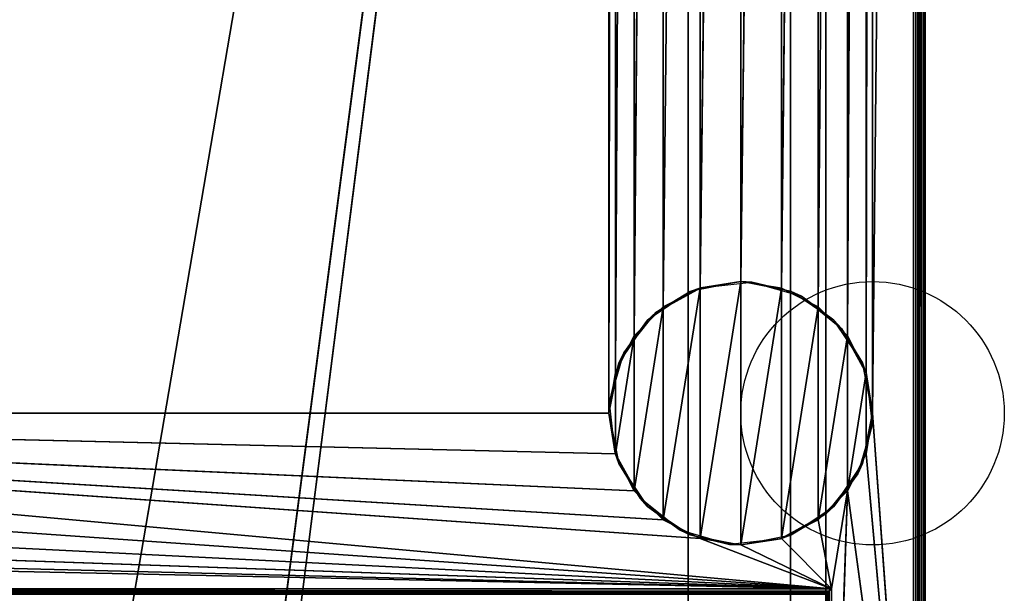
# Model space of a CAD drawing. Header units: millimetres. Extents: x -10 to 414, y -827 to 10.
# Tile 34 of 40: x 245 to 414, y -716 to -618. Entities that reach past the tile are written whole.
import ezdxf

# ---------------------------------------------------------------- set-up
doc = ezdxf.new("R2010")
doc.units = ezdxf.units.MM
doc.header["$MEASUREMENT"] = 0
for name, color, linetype, lineweight in [('0 Misc', 7, 'Continuous', 35), ('10 Raster Images', 7, 'Continuous', 35), ('5 Hatches', 7, 'Continuous', 35)]:
    doc.layers.add(name, color=color, linetype=linetype, lineweight=lineweight)

msp = doc.modelspace()

# ---------------------------------------------------------------- linework, layer by layer
at = {"layer": '0 Misc', "color": 160, "linetype": 'Continuous', "lineweight": 25}
for p, q in [((399, -1, 1195), (399, -799, 1195)), ((400, -1, 1174), (400, -799, 1174)), ((400, -799, 1194), (400, -1, 1194)), ((391, -685, 12), (398, -2, 12)), ((398, -781, 12), (398, -2, 12)), ((399, -2, 13), (399, -781, 13)), ((399, -781, 1173), (399, -2, 1173)), ((383, -17, 34.5), (383, -715, 34.5)), ((383, -17, 1173), (383, -781, 1173)), ((383, -781, 13), (383, -17, 1173)), ((383, -715.89, 33.95), (383, -17, 1173)), ((383, -715.71, 34.21), (383, -17, 1173)), ((383, -715.45, 34.39), (383, -17, 1173)), ((383, -715.16, 34.49), (383, -17, 1173)), ((383, -715, 34.5), (383, -17, 1173)), ((260.5, -742, 70), (377, -59, 70)), ((287.5, -742, 70), (377, -59, 70)), ((287.5, -764, 70), (377, -59, 70)), ((346, -685, 12), (346, -59, 12)), ((359.5, -783, 809), (359.5, -59, 809)), ((359.5, -783, 786), (359.5, -59, 786)), ((359.5, -783, 451), (359.5, -59, 451)), ((359.5, -783, 428), (359.5, -59, 428)), ((377, -783, 93), (377, -59, 93)), ((377, -783, 70), (377, -59, 70)), ((389.9, -678.05, 12), (391, -59, 12)), ((391, -59, 12), (391, -685, 12)), ((346, -685, 12), (347.1, -65.95, 12)), ((347.1, -678.05, 12), (347.1, -65.95, 12)), ((386.7, -671.77, 12), (389.9, -65.95, 12)), ((389.9, -678.05, 12), (389.9, -65.95, 12)), ((347.1, -678.05, 12), (350.3, -72.23, 12)), ((350.3, -671.77, 12), (350.3, -72.23, 12)), ((381.73, -666.8, 12), (386.7, -72.23, 12)), ((386.7, -671.77, 12), (386.7, -72.23, 12)), ((350.3, -671.77, 12), (355.27, -77.2, 12)), ((355.27, -666.8, 12), (355.27, -77.2, 12)), ((375.45, -663.6, 12), (381.73, -77.2, 12)), ((381.73, -666.8, 12), (381.73, -77.2, 12)), ((355.27, -666.8, 12), (361.55, -80.4, 12)), ((361.55, -663.6, 12), (361.55, -80.4, 12)), ((368.5, -662.5, 12), (375.45, -80.4, 12)), ((375.45, -663.6, 12), (375.45, -80.4, 12)), ((361.55, -663.6, 12), (368.5, -81.5, 12)), ((368.5, -662.5, 12), (368.5, -81.5, 12)), ((355.27, -703.2), (361.55, -663.6)), ((361.55, -706.4), (368.5, -662.5)), ((361.55, -706.4), (361.55, -663.6)), ((368.5, -707.5), (368.5, -662.5)), ((368.5, -707.5), (375.45, -663.6)), ((375.45, -706.4), (375.45, -663.6)), ((350.3, -698.23), (355.27, -666.8)), ((355.27, -703.2), (355.27, -666.8)), ((375.45, -706.4), (381.73, -666.8)), ((381.73, -703.2), (381.73, -666.8)), ((347.1, -691.95), (350.3, -671.77)), ((350.3, -698.23), (350.3, -671.77)), ((381.73, -703.2), (386.7, -671.77)), ((386.7, -698.23), (386.7, -671.77)), ((347.1, -691.95), (347.1, -678.05)), ((386.7, -698.23), (389.9, -678.05)), ((389.9, -691.95), (389.9, -678.05)), ((384, -715, 12), (54, -685, 12)), ((361.55, -706.4, 12), (54, -685, 12)), ((355.27, -703.2, 12), (54, -685, 12)), ((350.3, -698.23, 12), (54, -685, 12)), ((347.1, -691.95, 12), (54, -685, 12)), ((346, -685, 12), (54, -685, 12)), ((398, -781, 12), (391, -685, 12)), ((384, -715, 12), (52.9, -691.95, 12)), ((398, -781, 12), (389.9, -691.95, 12)), ((384, -715, 12), (49.7, -698.23, 12)), ((384, -715, 12), (386.7, -698.23, 12)), ((384, -781, 12), (386.7, -698.23, 12)), ((398, -781, 12), (386.7, -698.23, 12)), ((384, -715, 12), (44.73, -703.2, 12)), ((384, -715, 12), (381.73, -703.2, 12)), ((384, -715, 12), (31.5, -707.5, 12)), ((384, -715, 12), (38.45, -706.4, 12)), ((384, -715, 12), (361.55, -706.4, 12)), ((384, -715, 12), (368.5, -707.5, 12)), ((384, -715, 12), (375.45, -706.4, 12)), ((16, -715, 12), (384, -715, 12)), ((383, -715, 34.5), (17, -715, 34.5)), ((384, -715, 12), (384, -781, 12))]:
    msp.add_line(p, q, dxfattribs=at).dxf.unprotected_set("ltscale", 0)
for centre in [(391, -685), (391, -685, 12)]:
    msp.add_circle(centre, 22.5, dxfattribs=at).dxf.unprotected_set("ltscale", 0)
at = {"layer": '0 Misc', "color": 160, "linetype": 'Continuous', "lineweight": 25, "extrusion": (-0.654654, 0.755929, 0)}
msp.add_arc((177.8, 13, -791.88), 1.41, 270, 0, dxfattribs=at).dxf.unprotected_set("ltscale", 0)
at = {"layer": '0 Misc', "color": 160, "linetype": 'Continuous', "lineweight": 25, "extrusion": (-1, 0, 0)}
msp.add_arc((715, 33.5, -383), 1, 0, 90, dxfattribs=at).dxf.unprotected_set("ltscale", 0)
at = {"layer": '0 Misc', "color": 7, "lineweight": 25}
for points, invisible_edges in [([(399, -1, 1173), (399.38, -799, 1173.08), (399, -2, 1173)], 1), ([(399, -1, 1173), (399.38, -1, 1173.08), (399.38, -799, 1173.08)], 12), ([(399, -1, 1195), (399.38, -799, 1194.92), (399.38, -1, 1194.92)], 1), ([(399, -1, 1195), (399, -799, 1195), (399.38, -799, 1194.92)], 12), ([(399.38, -799, 1173.08), (399.71, -1, 1173.29), (399.71, -799, 1173.29)], 1), ([(399.38, -799, 1173.08), (399.38, -1, 1173.08), (399.71, -1, 1173.29)], 12), ([(399.38, -1, 1194.92), (399.71, -799, 1194.71), (399.71, -1, 1194.71)], 1), ([(399.38, -1, 1194.92), (399.38, -799, 1194.92), (399.71, -799, 1194.71)], 12), ([(399.92, -1, 1173.62), (399.71, -799, 1173.29), (399.71, -1, 1173.29)], 1), ([(399.92, -1, 1173.62), (399.92, -799, 1173.62), (399.71, -799, 1173.29)], 12), ([(399.71, -1, 1194.71), (399.92, -799, 1194.38), (399.92, -1, 1194.38)], 1), ([(399.71, -1, 1194.71), (399.71, -799, 1194.71), (399.92, -799, 1194.38)], 12), ([(400, -1, 1174), (399.92, -799, 1173.62), (399.92, -1, 1173.62)], 1), ([(400, -1, 1174), (400, -799, 1174), (399.92, -799, 1173.62)], 12), ([(400, -799, 1194), (399.92, -1, 1194.38), (399.92, -799, 1194.38)], 1), ([(400, -799, 1194), (400, -1, 1194), (399.92, -1, 1194.38)], 12), ([(400, -799, 1194), (400, -1, 1174), (400, -1, 1194)], 1), ([(400, -799, 1194), (400, -799, 1174), (400, -1, 1174)], 12), ([(398, -781, 12), (398.38, -2, 12.08), (398.38, -781, 12.08)], 1), ([(398, -781, 12), (398, -2, 12), (398.38, -2, 12.08)], 12), ([(398.71, -2, 12.29), (398.38, -781, 12.08), (398.38, -2, 12.08)], 1), ([(398.71, -2, 12.29), (398.71, -781, 12.29), (398.38, -781, 12.08)], 12), ([(398.92, -2, 12.62), (398.71, -781, 12.29), (398.71, -2, 12.29)], 1), ([(398.92, -2, 12.62), (398.92, -781, 12.62), (398.71, -781, 12.29)], 12), ([(399, -2, 13), (398.92, -781, 12.62), (398.92, -2, 12.62)], 1), ([(399, -2, 13), (399, -781, 13), (398.92, -781, 12.62)], 12), ([(399.38, -799, 1173.08), (399, -781, 1173), (399, -2, 1173)], 12), ([(383, -715, 34.5), (17, -17, 34.5), (17, -715, 34.5)], 1), ([(383, -715, 34.5), (383, -17, 34.5), (17, -17, 34.5)], 12), ([(359.5, -783, 809), (40.5, -59, 809), (40.5, -783, 809)], 1), ([(359.5, -783, 809), (359.5, -59, 809), (40.5, -59, 809)], 12), ([(40.5, -783, 786), (359.5, -59, 786), (359.5, -783, 786)], 1), ([(40.5, -783, 786), (40.5, -59, 786), (359.5, -59, 786)], 12), ([(359.5, -783, 451), (40.5, -59, 451), (40.5, -783, 451)], 1), ([(359.5, -783, 451), (359.5, -59, 451), (40.5, -59, 451)], 12), ([(40.5, -783, 428), (359.5, -59, 428), (359.5, -783, 428)], 1), ([(40.5, -783, 428), (40.5, -59, 428), (359.5, -59, 428)], 12), ([(359.5, -783, 786), (359.5, -59, 809), (359.5, -783, 809)], 1), ([(359.5, -783, 786), (359.5, -59, 786), (359.5, -59, 809)], 12), ([(359.5, -783, 428), (359.5, -59, 451), (359.5, -783, 451)], 1), ([(359.5, -783, 428), (359.5, -59, 428), (359.5, -59, 451)], 12), ([(377, -783, 70), (377, -59, 93), (377, -783, 93)], 1), ([(377, -783, 70), (377, -59, 70), (377, -59, 93)], 12), ([(16, -715, 12), (383.62, -715.38, 12.08), (16.38, -715.38, 12.08)], 1), ([(16, -715, 12), (384, -715, 12), (383.62, -715.38, 12.08)], 1), ([(383.29, -715.71, 12.29), (16.38, -715.38, 12.08), (383.62, -715.38, 12.08)], 2), ([(383.29, -715.71, 12.29), (16.71, -715.71, 12.29), (16.38, -715.38, 12.08)], 12), ([(383.17, -715.83, 12.44), (16.71, -715.71, 12.29), (383.29, -715.71, 12.29)], 2), ([(383.17, -715.83, 12.44), (16.83, -715.83, 12.44), (16.71, -715.71, 12.29)], 12), ([(383, -715, 34.5), (17, -715.38, 34.42), (383, -715.38, 34.42)], 1), ([(383, -715, 34.5), (17, -715, 34.5), (17, -715.38, 34.42)], 12), ([(17, -715.71, 34.21), (383, -715.38, 34.42), (17, -715.38, 34.42)], 1), ([(17, -715.71, 34.21), (383, -715.71, 34.21), (383, -715.38, 34.42)], 12), ([(17, -715.92, 33.88), (383, -715.71, 34.21), (17, -715.71, 34.21)], 1), ([(17, -715.92, 33.88), (383, -715.92, 33.88), (383, -715.71, 34.21)], 12), ([(383.29, -781, 12.29), (383.62, -715.38, 12.08), (383.62, -781, 12.08)], 1), ([(383.29, -781, 12.29), (383.29, -715.71, 12.29), (383.62, -715.38, 12.08)], 12), ([(384, -715, 12), (383.62, -781, 12.08), (383.62, -715.38, 12.08)], 1), ([(384, -715, 12), (384, -781, 12), (383.62, -781, 12.08)], 12)]:
    msp.add_3dface(points, dxfattribs=dict(at, invisible_edges=invisible_edges))
for points in [[(391, -59, 12), (398, -2, 12), (391, -685, 12)], [(398, -781, 12), (391, -685, 12), (398, -2, 12)], [(383, -17, 1173), (17, -781, 1173), (17, -17, 1173)], [(383, -781, 1173), (17, -781, 1173), (383, -17, 1173)], [(383, -17, 1173), (383, -781, 13), (383, -781, 1173)], [(383, -781, 13), (383, -17, 1173), (383, -715.89, 33.95)], [(383, -715.89, 33.95), (383, -17, 1173), (383, -715.71, 34.21)], [(383, -715.71, 34.21), (383, -17, 1173), (383, -715.45, 34.39)], [(383, -715.45, 34.39), (383, -17, 1173), (383, -715.16, 34.49)], [(383, -715.16, 34.49), (383, -17, 1173), (383, -715, 34.5)], [(383, -715, 34.5), (383, -17, 1173), (383, -17, 34.5)], [(54, -59, 12), (347.1, -52.05, 12), (54, -685, 12)], [(54, -685, 12), (347.1, -52.05, 12), (346, -59, 12)], [(377, -59, 70), (23, -783, 70), (23, -59, 70)], [(23, -783, 70), (377, -59, 70), (112.5, -742, 70)], [(377, -59, 93), (39.7, -59.1, 93), (39.7, -782.9, 93)], [(377, -59, 93), (39.7, -782.9, 93), (377, -783, 93)], [(346, -685, 12), (54, -685, 12), (346, -59, 12)], [(112.5, -742, 70), (377, -59, 70), (139.5, -742, 70)], [(139.5, -742, 70), (377, -59, 70), (139.5, -764, 70)], [(139.5, -764, 70), (377, -59, 70), (260.5, -742, 70)], [(260.5, -742, 70), (377, -59, 70), (287.5, -742, 70)], [(287.5, -742, 70), (377, -59, 70), (287.5, -764, 70)], [(377, -783, 70), (287.5, -764, 70), (377, -59, 70)], [(347.1, -65.95, 12), (346, -685, 12), (346, -59, 12)], [(389.9, -678.05, 12), (389.9, -65.95, 12), (391, -59, 12)], [(389.9, -678.05, 12), (391, -59, 12), (391, -685, 12)], [(346, -685, 12), (347.1, -65.95, 12), (347.1, -678.05, 12)], [(347.1, -678.05, 12), (347.1, -65.95, 12), (350.3, -72.23, 12)], [(386.7, -671.77, 12), (386.7, -72.23, 12), (389.9, -65.95, 12)], [(386.7, -671.77, 12), (389.9, -65.95, 12), (389.9, -678.05, 12)], [(347.1, -678.05, 12), (350.3, -72.23, 12), (350.3, -671.77, 12)], [(350.3, -671.77, 12), (350.3, -72.23, 12), (355.27, -77.2, 12)], [(381.73, -666.8, 12), (381.73, -77.2, 12), (386.7, -72.23, 12)], [(381.73, -666.8, 12), (386.7, -72.23, 12), (386.7, -671.77, 12)], [(350.3, -671.77, 12), (355.27, -77.2, 12), (355.27, -666.8, 12)], [(355.27, -666.8, 12), (355.27, -77.2, 12), (361.55, -80.4, 12)], [(375.45, -663.6, 12), (375.45, -80.4, 12), (381.73, -77.2, 12)], [(375.45, -663.6, 12), (381.73, -77.2, 12), (381.73, -666.8, 12)], [(355.27, -666.8, 12), (361.55, -80.4, 12), (361.55, -663.6, 12)], [(361.55, -663.6, 12), (361.55, -80.4, 12), (368.5, -81.5, 12)], [(368.5, -662.5, 12), (368.5, -81.5, 12), (375.45, -80.4, 12)], [(368.5, -662.5, 12), (375.45, -80.4, 12), (375.45, -663.6, 12)], [(361.55, -663.6, 12), (368.5, -81.5, 12), (368.5, -662.5, 12)], [(355.27, -703.2), (355.27, -666.8), (361.55, -663.6)], [(355.27, -703.2), (361.55, -663.6), (361.55, -706.4)], [(361.55, -706.4), (361.55, -663.6), (368.5, -662.5)], [(361.55, -706.4), (368.5, -662.5), (368.5, -707.5)], [(368.5, -707.5), (368.5, -662.5), (375.45, -663.6)], [(368.5, -707.5), (375.45, -663.6), (375.45, -706.4)], [(375.45, -706.4), (375.45, -663.6), (381.73, -666.8)], [(350.3, -698.23), (350.3, -671.77), (355.27, -666.8)], [(350.3, -698.23), (355.27, -666.8), (355.27, -703.2)], [(375.45, -706.4), (381.73, -666.8), (381.73, -703.2)], [(381.73, -703.2), (381.73, -666.8), (386.7, -671.77)], [(347.1, -691.95), (347.1, -678.05), (350.3, -671.77)], [(347.1, -691.95), (350.3, -671.77), (350.3, -698.23)], [(381.73, -703.2), (386.7, -671.77), (386.7, -698.23)], [(386.7, -698.23), (386.7, -671.77), (389.9, -678.05)], [(347.1, -678.05), (347.1, -691.95), (346, -685)], [(386.7, -698.23), (389.9, -678.05), (389.9, -691.95)], [(389.9, -691.95), (389.9, -678.05), (391, -685)], [(384, -715, 12), (52.9, -691.95, 12), (54, -685, 12)], [(384, -715, 12), (54, -685, 12), (361.55, -706.4, 12)], [(361.55, -706.4, 12), (54, -685, 12), (355.27, -703.2, 12)], [(355.27, -703.2, 12), (54, -685, 12), (350.3, -698.23, 12)], [(350.3, -698.23, 12), (54, -685, 12), (347.1, -691.95, 12)], [(347.1, -691.95, 12), (54, -685, 12), (346, -685, 12)], [(398, -781, 12), (389.9, -691.95, 12), (391, -685, 12)], [(384, -715, 12), (49.7, -698.23, 12), (52.9, -691.95, 12)], [(398, -781, 12), (386.7, -698.23, 12), (389.9, -691.95, 12)], [(384, -715, 12), (44.73, -703.2, 12), (49.7, -698.23, 12)], [(384, -715, 12), (381.73, -703.2, 12), (386.7, -698.23, 12)], [(384, -715, 12), (386.7, -698.23, 12), (384, -781, 12)], [(384, -781, 12), (386.7, -698.23, 12), (398, -781, 12)], [(384, -715, 12), (38.45, -706.4, 12), (44.73, -703.2, 12)], [(384, -715, 12), (375.45, -706.4, 12), (381.73, -703.2, 12)], [(16, -715, 12), (31.5, -707.5, 12), (384, -715, 12)], [(384, -715, 12), (31.5, -707.5, 12), (38.45, -706.4, 12)], [(384, -715, 12), (361.55, -706.4, 12), (368.5, -707.5, 12)], [(384, -715, 12), (368.5, -707.5, 12), (375.45, -706.4, 12)], [(383.29, -781, 12.29), (383.17, -715.83, 12.44), (383.29, -715.71, 12.29)]]:
    msp.add_3dface(points, dxfattribs=at)
at = {"layer": '0 Misc', "color": 158, "lineweight": 25}
for points in [[(361.69, -663.56, 12), (359.89, -664.21), (354, -667.8, 12)], [(361.69, -663.56, 12), (368.5, -662.5), (359.89, -664.21)], [(370.41, -662.58, 12), (368.5, -662.5), (361.69, -663.56, 12)], [(370.41, -662.58, 12), (377.11, -664.21), (368.5, -662.5)], [(378.85, -665.02, 12), (377.11, -664.21), (370.41, -662.58, 12)], [(354, -667.8, 12), (359.89, -664.21), (352.59, -669.09)], [(378.85, -665.02, 12), (384.41, -669.09), (377.11, -664.21)], [(385.7, -670.5, 12), (384.41, -669.09), (378.85, -665.02, 12)], [(348.52, -674.65, 12), (352.59, -669.09), (347.71, -676.39)], [(354, -667.8, 12), (352.59, -669.09), (348.52, -674.65, 12)], [(385.7, -670.5, 12), (389.29, -676.39), (384.41, -669.09)], [(389.94, -678.19, 12), (389.29, -676.39), (385.7, -670.5, 12)], [(348.52, -674.65, 12), (347.71, -676.39), (346.08, -683.09, 12)], [(346.08, -683.09, 12), (347.71, -676.39), (346, -685)], [(389.94, -678.19, 12), (391, -685), (389.29, -676.39)], [(390.92, -686.91, 12), (391, -685), (389.94, -678.19, 12)], [(346.08, -683.09, 12), (346, -685), (347.06, -691.81, 12)], [(347.06, -691.81, 12), (346, -685), (347.71, -693.61)], [(390.92, -686.91, 12), (389.29, -693.61), (391, -685)], [(388.48, -695.35, 12), (389.29, -693.61), (390.92, -686.91, 12)], [(347.06, -691.81, 12), (347.71, -693.61), (351.3, -699.5, 12)], [(351.3, -699.5, 12), (347.71, -693.61), (352.59, -700.91)], [(388.48, -695.35, 12), (384.41, -700.91), (389.29, -693.61)], [(383, -702.2, 12), (384.41, -700.91), (388.48, -695.35, 12)], [(351.3, -699.5, 12), (352.59, -700.91), (358.15, -704.98, 12)], [(358.15, -704.98, 12), (352.59, -700.91), (359.89, -705.79)], [(383, -702.2, 12), (377.11, -705.79), (384.41, -700.91)], [(383, -702.2, 12), (375.31, -706.44, 12), (377.11, -705.79)], [(358.15, -704.98, 12), (359.89, -705.79), (366.59, -707.42, 12)], [(359.89, -705.79), (368.5, -707.5), (366.59, -707.42, 12)], [(377.11, -705.79), (375.31, -706.44, 12), (368.5, -707.5)], [(368.5, -707.5), (375.31, -706.44, 12), (366.59, -707.42, 12)]]:
    msp.add_3dface(points, dxfattribs=at)
at = {"layer": '10 Raster Images', "color": 160, "linetype": 'Continuous', "lineweight": 25}
for p, q in [((398, -781, 12), (398, -2, 12)), ((383, -17, 1173), (383, -781, 1173)), ((383, -715, 34.5), (383, -17, 34.5)), ((383, -781, 1173), (383, -17, 1173)), ((377, -59, 93), (377, -783, 93)), ((377, -783, 70), (377, -59, 70)), ((361.55, -663.6), (355.27, -666.8)), ((355.27, -666.8, 12), (361.55, -663.6, 12)), ((368.5, -662.5), (361.55, -663.6)), ((361.55, -663.6, 12), (368.5, -662.5, 12)), ((375.45, -663.6), (368.5, -662.5)), ((368.5, -662.5, 12), (375.45, -663.6, 12)), ((381.73, -666.8), (375.45, -663.6)), ((375.45, -663.6, 12), (381.73, -666.8, 12)), ((355.27, -666.8), (350.3, -671.77)), ((350.3, -671.77, 12), (355.27, -666.8, 12)), ((386.7, -671.77), (381.73, -666.8)), ((381.73, -666.8, 12), (386.7, -671.77, 12)), ((350.3, -671.77), (347.1, -678.05)), ((347.1, -678.05, 12), (350.3, -671.77, 12)), ((389.9, -678.05), (386.7, -671.77)), ((386.7, -671.77, 12), (389.9, -678.05, 12)), ((347.1, -678.05), (346, -685)), ((346, -685, 12), (347.1, -678.05, 12)), ((391, -685), (389.9, -678.05)), ((389.9, -678.05, 12), (391, -685, 12)), ((346, -685), (347.1, -691.95)), ((347.1, -691.95, 12), (346, -685, 12)), ((389.9, -691.95), (391, -685)), ((391, -685, 12), (389.9, -691.95, 12)), ((347.1, -691.95), (350.3, -698.23)), ((350.3, -698.23, 12), (347.1, -691.95, 12)), ((386.7, -698.23), (389.9, -691.95)), ((389.9, -691.95, 12), (386.7, -698.23, 12)), ((350.3, -698.23), (355.27, -703.2)), ((355.27, -703.2, 12), (350.3, -698.23, 12)), ((381.73, -703.2), (386.7, -698.23)), ((386.7, -698.23, 12), (381.73, -703.2, 12)), ((355.27, -703.2), (361.55, -706.4)), ((361.55, -706.4, 12), (355.27, -703.2, 12)), ((375.45, -706.4), (381.73, -703.2)), ((381.73, -703.2, 12), (375.45, -706.4, 12)), ((361.55, -706.4), (368.5, -707.5)), ((368.5, -707.5, 12), (361.55, -706.4, 12)), ((368.5, -707.5), (375.45, -706.4)), ((375.45, -706.4, 12), (368.5, -707.5, 12)), ((16, -715, 12), (384, -715, 12)), ((383, -715.16, 34.49), (383, -715, 34.5)), ((383, -715.45, 34.39), (383, -715.16, 34.49)), ((383, -715.71, 34.21), (383, -715.45, 34.39)), ((383, -715.89, 33.95), (383, -715.71, 34.21)), ((384, -715, 12), (384, -781, 12))]:
    msp.add_line(p, q, dxfattribs=at).dxf.unprotected_set("ltscale", 0)
at = {"layer": '5 Hatches', "color": 7, "lineweight": 25}
for points, invisible_edges in [([(399, -799, 1195), (1, -1, 1195), (1, -799, 1195)], 1), ([(399, -799, 1195), (399, -1, 1195), (1, -1, 1195)], 12), ([(399, -2, 1173), (399, -781, 13), (399, -2, 13)], 1), ([(399, -2, 1173), (399, -781, 1173), (399, -781, 13)], 12)]:
    msp.add_3dface(points, dxfattribs=dict(at, invisible_edges=invisible_edges))

doc.saveas('drawing.dxf')
